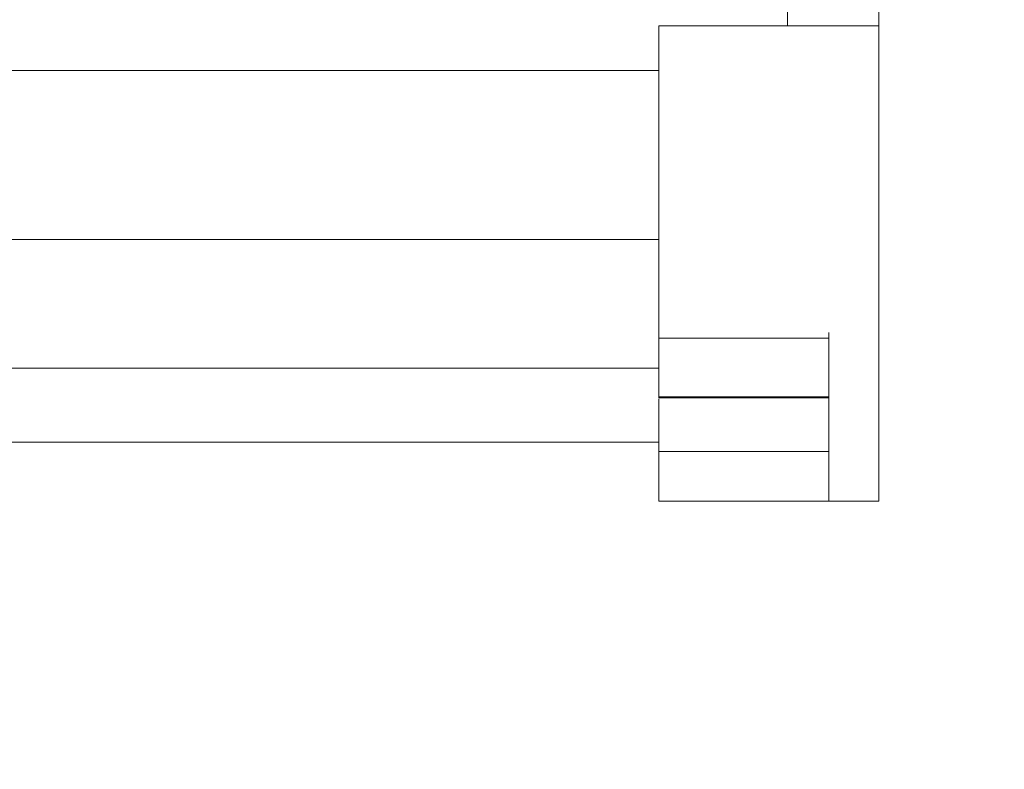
# Model space of a CAD drawing. Header units: centimetres. Extents: x -24.5 to 49.7, y -16.6 to 18.4.
# Tile 238 of 248: x 11.7 to 14, y 0.3 to 2.1. Entities that reach past the tile are written whole.
import ezdxf

# ---------------------------------------------------------------- set-up
doc = ezdxf.new("R2010")
doc.units = ezdxf.units.CM
doc.header["$MEASUREMENT"] = 0
doc.layers.add('layer 1', color=7, linetype='Continuous')

msp = doc.modelspace()

# ---------------------------------------------------------------- linework, layer by layer
at = {"layer": 'layer 1', "color": 1, "lineweight": 0}
msp.add_open_spline([(24.98821, 18.39808), (24.98821, 18.39808), (24.98821, -16.60193), (24.98821, -16.60193), (24.98821, -16.60193), (-24.51772, -16.60193), (-24.51772, -16.60193), (-24.51772, -16.60193), (-24.51772, 18.39808), (-24.51772, 18.39808), (-24.51772, 18.39808), (24.98821, 18.39808), (24.98821, 18.39808)], degree=3, knots=[0, 0, 0, 0, 0.25, 0.25, 0.25, 0.5, 0.5, 0.5, 0.75, 0.75, 0.75, 1, 1, 1, 1], dxfattribs=at)
at = {"layer": 'layer 1', "color": 5, "lineweight": 0}
msp.add_open_spline([(-23.26688, 17.18067), (-23.26688, 17.18067), (-23.26688, -15.60944), (-23.26688, -15.60944), (-23.26688, -15.60944), (23.98644, -15.60944), (23.98644, -15.60944)], degree=3, knots=[0, 0, 0, 0, 0.5, 0.5, 0.5, 1, 1, 1, 1], dxfattribs=at)
at = {"layer": 'layer 1', "lineweight": 9}
for points in [[(13.73951, 0.92951), (13.73951, 0.92951), (13.73951, 13.42951), (13.73951, 13.42951)], [(13.51951, 2.07451), (13.51951, 2.07451), (13.51951, 2.44451), (13.51951, 2.44451)], [(13.20951, 2.07451), (13.20951, 2.07451), (13.73951, 2.07451), (13.73951, 2.07451)], [(13.20951, 1.17862), (13.20951, 1.17862), (13.20951, 2.07451), (13.20951, 2.07451)], [(-1.82048, 1.96708), (-1.82048, 1.96708), (13.20951, 1.96708), (13.20951, 1.96708)], [(-1.82048, 1.56001), (-1.82048, 1.56001), (13.20951, 1.56001), (13.20951, 1.56001)], [(13.61951, 1.33563), (13.61951, 1.33563), (13.61951, 0.92951), (13.61951, 0.92951)], [(13.61951, 1.32223), (13.61951, 1.32223), (13.20951, 1.32223), (13.20951, 1.32223)], [(-1.82048, 1.25006), (-1.82048, 1.25006), (13.20951, 1.25006), (13.20951, 1.25006)], [(13.20951, 1.18058), (13.20951, 1.18058), (13.61951, 1.18058), (13.61951, 1.18058)], [(13.61951, 1.17862), (13.61951, 1.17862), (13.20951, 1.17862), (13.20951, 1.17862)], [(13.20951, 0.92951), (13.20951, 0.92951), (13.20951, 1.17602), (13.20951, 1.17602)], [(13.20951, 1.07194), (13.20951, 1.07194), (-1.82048, 1.07194), (-1.82048, 1.07194)], [(13.61951, 1.04915), (13.61951, 1.04915), (13.20951, 1.04915), (13.20951, 1.04915)], [(13.20951, 0.92951), (13.20951, 0.92951), (13.73951, 0.92951), (13.73951, 0.92951)]]:
    msp.add_open_spline(points, degree=3, dxfattribs=at)

doc.saveas('drawing.dxf')
